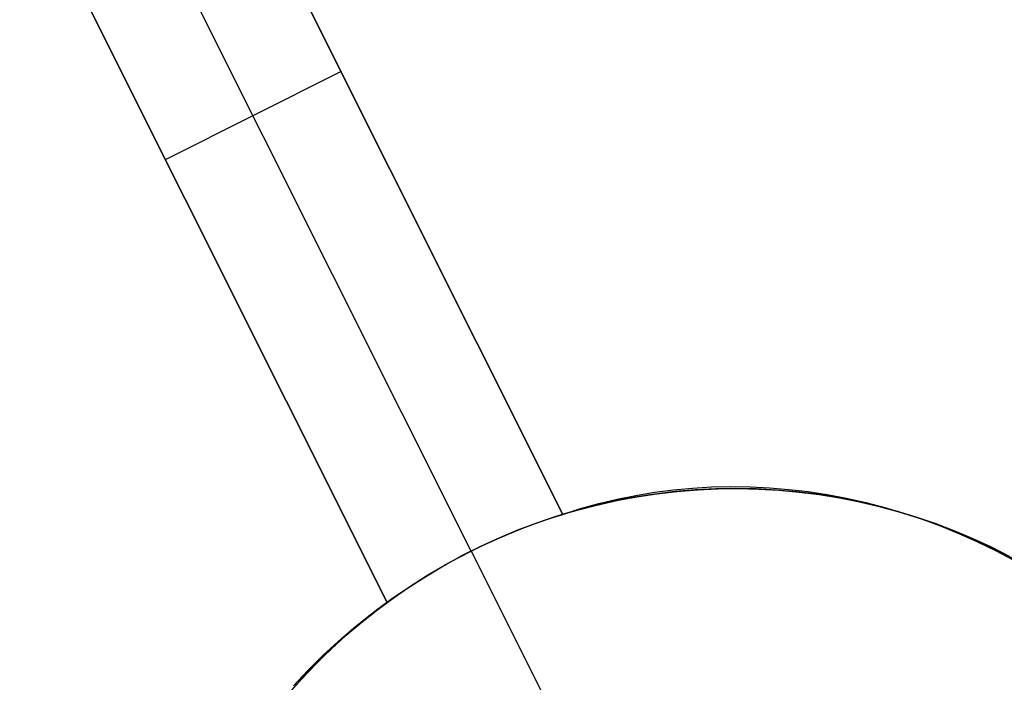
# Model space of a CAD drawing. Header units: millimetres. Extents: x 6239 to 7218, y -13987 to -13139.
# Tile 12 of 256: x 6657.27 to 6662.29, y -13519.97 to -13516.59. Entities that reach past the tile are written whole.
import ezdxf

# ---------------------------------------------------------------- set-up
doc = ezdxf.new("R2010")
doc.units = ezdxf.units.MM
doc.layers.add('color', color=7, linetype='Continuous')

msp = doc.modelspace()

# ---------------------------------------------------------------- linework, layer by layer
at = {"layer": 'color', "color": 254, "true_color": 0xcad1ee}
for p, q in [((6660.0376, -13519.1129, 5.658), (6657.7785, -13514.6053, 10.7)), ((6657.7785, -13514.6053, 13.465), (6660.0376, -13519.1129, 12.9482)), ((6660.0376, -13519.1129, 5.658), (6657.7785, -13514.6053, 10.7)), ((6657.7785, -13514.6053, 13.465), (6660.0376, -13519.1129, 12.9482)), ((6659.5718, -13519.2994, 5.7), (6657.3315, -13514.8293, 10.7)), ((6656.8845, -13515.0534, 10.7), (6659.1436, -13519.5609, 5.658)), ((6659.1436, -13519.5609, 12.5372), (6656.8845, -13515.0534, 13.0485)), ((6656.8845, -13515.0534, 10.7), (6659.1436, -13519.5609, 5.658)), ((6659.1436, -13519.5609, 12.5372), (6656.8845, -13515.0534, 13.0485)), ((6660.0376, -13519.1129, 9.5615), (6658.2886, -13515.6232, 9.5615)), ((6657.4879, -13516.2574, 9.3533), (6659.1436, -13519.5609, 9.3533)), ((6658.014, -13517.3072, 8.179), (6658.9081, -13516.8591, 8.179)), ((6658.9081, -13516.8591, 8.179), (6658.9081, -13516.8591, 13.2205)), ((6658.014, -13517.3072, 8.179), (6658.014, -13517.3072, 12.8067)), ((6660.4094, -13519.016, 13.0942), (6660.5049, -13519.0001, 13.129)), ((6660.4094, -13519.016, 13.0942), (6660.5049, -13519.0001, 13.129)), ((6660.5049, -13519.0001, 13.129), (6660.6012, -13518.9877, 13.163)), ((6660.5049, -13519.0001, 13.129), (6660.6012, -13518.9877, 13.163)), ((6660.6102, -13518.997, -7.3), (6660.5073, -13519.0094, -7.3)), ((6660.6102, -13518.997, -7.3), (6660.5073, -13519.0094, -7.3)), ((6660.5172, -13519.008, 3.1852), (6660.6202, -13518.996, 3.1852)), ((6660.6012, -13518.9877, 13.163), (6660.6982, -13518.9787, 13.1962)), ((6660.6012, -13518.9877, 13.163), (6660.6982, -13518.9787, 13.1962)), ((6660.7134, -13518.9883, -7.3), (6660.6102, -13518.997, -7.3)), ((6660.7134, -13518.9883, -7.3), (6660.6102, -13518.997, -7.3)), ((6660.6202, -13518.996, 3.1852), (6660.7236, -13518.9876, 3.1852)), ((6660.6982, -13518.9787, 13.1962), (6660.7957, -13518.9732, 13.2286)), ((6660.6982, -13518.9787, 13.1962), (6660.7957, -13518.9732, 13.2286)), ((6660.8168, -13518.9831, -7.3), (6660.7134, -13518.9883, -7.3)), ((6660.8168, -13518.9831, -7.3), (6660.7134, -13518.9883, -7.3)), ((6660.7236, -13518.9876, 3.1852), (6660.8272, -13518.9827, 3.1852)), ((6660.7957, -13518.9732, 13.2286), (6660.8936, -13518.9711, 13.26)), ((6660.7957, -13518.9732, 13.2286), (6660.8936, -13518.9711, 13.26)), ((6660.9203, -13518.9814, -7.3), (6660.8168, -13518.9831, -7.3)), ((6660.9203, -13518.9814, -7.3), (6660.8168, -13518.9831, -7.3)), ((6660.8272, -13518.9827, 3.1852), (6660.931, -13518.9815, 3.1852)), ((6660.8936, -13518.9711, 13.26), (6660.9918, -13518.9724, 13.2905)), ((6660.8936, -13518.9711, 13.26), (6660.9918, -13518.9724, 13.2905)), ((6661.0239, -13518.9834, -7.3), (6660.9203, -13518.9814, -7.3)), ((6661.0239, -13518.9834, -7.3), (6660.9203, -13518.9814, -7.3)), ((6660.931, -13518.9815, 3.1852), (6661.0347, -13518.9838, 3.1852)), ((6660.9918, -13518.9724, 13.2905), (6661.0902, -13518.9772, 13.32)), ((6660.9918, -13518.9724, 13.2905), (6661.0902, -13518.9772, 13.32)), ((6661.1273, -13518.9889, -7.3), (6661.0239, -13518.9834, -7.3)), ((6661.1273, -13518.9889, -7.3), (6661.0239, -13518.9834, -7.3)), ((6661.0347, -13518.9838, 3.1852), (6661.1383, -13518.9897, 3.1852)), ((6661.0902, -13518.9772, 13.32), (6661.1887, -13518.9854, 13.3486)), ((6661.0902, -13518.9772, 13.32), (6661.1887, -13518.9854, 13.3486)), ((6661.2305, -13518.998, -7.3), (6661.1273, -13518.9889, -7.3)), ((6661.2305, -13518.998, -7.3), (6661.1273, -13518.9889, -7.3)), ((6661.1383, -13518.9897, 3.1852), (6661.2416, -13518.9992, 3.1852)), ((6661.1887, -13518.9854, 13.3486), (6661.2871, -13518.9971, 13.376)), ((6661.1887, -13518.9854, 13.3486), (6661.2871, -13518.9971, 13.376)), ((6661.3333, -13519.0106, -7.3), (6661.2305, -13518.998, -7.3)), ((6661.3333, -13519.0106, -7.3), (6661.2305, -13518.998, -7.3)), ((6661.2416, -13518.9992, 3.1852), (6661.3445, -13519.0122, 3.1852)), ((6661.2871, -13518.9971, 13.376), (6661.3854, -13519.0122, 13.4024)), ((6661.2871, -13518.9971, 13.376), (6661.3854, -13519.0122, 13.4024)), ((6660.3033, -13519.0446, -7.3), (6660.2023, -13519.0675, -7.3)), ((6660.3033, -13519.0446, -7.3), (6660.2023, -13519.0675, -7.3)), ((6660.2114, -13519.0653, 3.1852), (6660.3126, -13519.0427, 3.1852)), ((6660.2213, -13519.0577, 13.0225), (6660.3148, -13519.0352, 13.0587)), ((6660.2213, -13519.0577, 13.0225), (6660.3148, -13519.0352, 13.0587)), ((6660.405, -13519.0253, -7.3), (6660.3033, -13519.0446, -7.3)), ((6660.405, -13519.0253, -7.3), (6660.3033, -13519.0446, -7.3)), ((6660.3126, -13519.0427, 3.1852), (6660.4146, -13519.0236, 3.1852)), ((6660.3148, -13519.0352, 13.0587), (6660.4094, -13519.016, 13.0942)), ((6660.3148, -13519.0352, 13.0587), (6660.4094, -13519.016, 13.0942)), ((6660.5073, -13519.0094, -7.3), (6660.405, -13519.0253, -7.3)), ((6660.5073, -13519.0094, -7.3), (6660.405, -13519.0253, -7.3)), ((6660.4146, -13519.0236, 3.1852), (6660.5172, -13519.008, 3.1852)), ((6661.4356, -13519.0268, -7.3), (6661.3333, -13519.0106, -7.3)), ((6661.4356, -13519.0268, -7.3), (6661.3333, -13519.0106, -7.3)), ((6661.3445, -13519.0122, 3.1852), (6661.4469, -13519.0288, 3.1852)), ((6661.3854, -13519.0122, 13.4024), (6661.4834, -13519.0306, 13.4277)), ((6661.3854, -13519.0122, 13.4024), (6661.4834, -13519.0306, 13.4277)), ((6661.5372, -13519.0465, -7.3), (6661.4356, -13519.0268, -7.3)), ((6661.5372, -13519.0465, -7.3), (6661.4356, -13519.0268, -7.3)), ((6661.4469, -13519.0288, 3.1852), (6661.5487, -13519.0489, 3.1852)), ((6661.4834, -13519.0306, 13.4277), (6661.5809, -13519.0525, 13.4519)), ((6661.4834, -13519.0306, 13.4277), (6661.5809, -13519.0525, 13.4519)), ((6661.6382, -13519.0697, -7.3), (6661.5372, -13519.0465, -7.3)), ((6661.6382, -13519.0697, -7.3), (6661.5372, -13519.0465, -7.3)), ((6661.5487, -13519.0489, 3.1852), (6661.6497, -13519.0726, 3.1852)), ((6661.5809, -13519.0525, 13.4519), (6661.678, -13519.0776, 13.4749)), ((6661.5809, -13519.0525, 13.4519), (6661.678, -13519.0776, 13.4749)), ((6660.1021, -13519.0939, -7.3), (6660.0029, -13519.1237, -7.3)), ((6660.1021, -13519.0939, -7.3), (6660.0029, -13519.1237, -7.3)), ((6660.0115, -13519.121, 3.1852), (6660.111, -13519.0914, 3.1852)), ((6660.0376, -13519.1129, 12.9482), (6660.1288, -13519.0837, 12.9856)), ((6660.0376, -13519.1129, 12.9482), (6660.1288, -13519.0837, 12.9856)), ((6660.2023, -13519.0675, -7.3), (6660.1021, -13519.0939, -7.3)), ((6660.2023, -13519.0675, -7.3), (6660.1021, -13519.0939, -7.3)), ((6660.111, -13519.0914, 3.1852), (6660.2114, -13519.0653, 3.1852)), ((6660.1288, -13519.0837, 12.9856), (6660.2213, -13519.0577, 13.0225)), ((6660.1288, -13519.0837, 12.9856), (6660.2213, -13519.0577, 13.0225)), ((6661.7382, -13519.0963, -7.3), (6661.6382, -13519.0697, -7.3)), ((6661.7382, -13519.0963, -7.3), (6661.6382, -13519.0697, -7.3)), ((6661.6497, -13519.0726, 3.1852), (6661.7498, -13519.0997, 3.1852)), ((6661.678, -13519.0776, 13.4749), (6661.7744, -13519.1061, 13.4967)), ((6661.678, -13519.0776, 13.4749), (6661.7744, -13519.1061, 13.4967)), ((6661.8373, -13519.1264, -7.3), (6661.7382, -13519.0963, -7.3)), ((6661.8373, -13519.1264, -7.3), (6661.7382, -13519.0963, -7.3)), ((6661.7498, -13519.0997, 3.1852), (6661.849, -13519.1302, 3.1852)), ((6659.816, -13519.1903, 3.1852), (6659.9132, -13519.154, 3.1852)), ((6659.9021, -13519.1578, 5.6785), (6659.9697, -13519.1345, 5.6691)), ((6659.9021, -13519.1578, 5.6785), (6659.9697, -13519.1345, 5.6691)), ((6660.0029, -13519.1237, -7.3), (6659.9048, -13519.1569, -7.3)), ((6660.0029, -13519.1237, -7.3), (6659.9048, -13519.1569, -7.3)), ((6659.9132, -13519.154, 3.1852), (6660.0115, -13519.121, 3.1852)), ((6659.9697, -13519.1345, 5.6691), (6660.0376, -13519.1129, 5.658)), ((6659.9697, -13519.1345, 5.6691), (6660.0376, -13519.1129, 5.658)), ((6660.0376, -13519.1129, 5.658), (6660.0376, -13519.1129, 12.9482)), ((6660.0376, -13519.1129, 5.658), (6660.0376, -13519.1129, 12.9482)), ((6661.7744, -13519.1061, 13.4967), (6661.87, -13519.1379, 13.5172)), ((6661.7744, -13519.1061, 13.4967), (6661.87, -13519.1379, 13.5172)), ((6661.9353, -13519.1599, -7.3), (6661.8373, -13519.1264, -7.3)), ((6661.9353, -13519.1599, -7.3), (6661.8373, -13519.1264, -7.3)), ((6661.849, -13519.1302, 3.1852), (6661.947, -13519.1642, 3.1852)), ((6661.87, -13519.1379, 13.5172), (6661.9648, -13519.1729, 13.5365)), ((6661.87, -13519.1379, 13.5172), (6661.9648, -13519.1729, 13.5365)), ((6659.808, -13519.1935, -7.3), (6659.7124, -13519.2334, -7.3)), ((6659.808, -13519.1935, -7.3), (6659.7124, -13519.2334, -7.3)), ((6659.7202, -13519.23, 3.1852), (6659.816, -13519.1903, 3.1852)), ((6659.7683, -13519.2096, 5.6923), (6659.835, -13519.1829, 5.6863)), ((6659.7683, -13519.2096, 5.6923), (6659.835, -13519.1829, 5.6863)), ((6659.9048, -13519.1569, -7.3), (6659.808, -13519.1935, -7.3)), ((6659.9048, -13519.1569, -7.3), (6659.808, -13519.1935, -7.3)), ((6659.835, -13519.1829, 5.6863), (6659.9021, -13519.1578, 5.6785)), ((6659.835, -13519.1829, 5.6863), (6659.9021, -13519.1578, 5.6785)), ((6662.0321, -13519.1968, -7.3), (6661.9353, -13519.1599, -7.3)), ((6662.0321, -13519.1968, -7.3), (6661.9353, -13519.1599, -7.3)), ((6661.947, -13519.1642, 3.1852), (6662.0438, -13519.2015, 3.1852)), ((6661.9648, -13519.1729, 13.5365), (6662.0586, -13519.2112, 13.5546)), ((6661.9648, -13519.1729, 13.5365), (6662.0586, -13519.2112, 13.5546)), ((6662.1276, -13519.237, -7.3), (6662.0321, -13519.1968, -7.3)), ((6662.1276, -13519.237, -7.3), (6662.0321, -13519.1968, -7.3)), ((6662.0438, -13519.2015, 3.1852), (6662.1392, -13519.2422, 3.1852)), ((6659.7124, -13519.2334, -7.3), (6659.6183, -13519.2766, -7.3)), ((6659.7124, -13519.2334, -7.3), (6659.6183, -13519.2766, -7.3)), ((6659.6257, -13519.273, 3.1852), (6659.7202, -13519.23, 3.1852)), ((6659.6366, -13519.2679, 5.6991), (6659.7021, -13519.2379, 5.6966)), ((6659.6366, -13519.2679, 5.6991), (6659.7021, -13519.2379, 5.6966)), ((6659.7021, -13519.2379, 5.6966), (6659.7683, -13519.2096, 5.6923)), ((6659.7021, -13519.2379, 5.6966), (6659.7683, -13519.2096, 5.6923)), ((6662.0586, -13519.2112, 13.5546), (6662.1512, -13519.2525, 13.5713)), ((6662.0586, -13519.2112, 13.5546), (6662.1512, -13519.2525, 13.5713)), ((6662.2216, -13519.2805, -7.3), (6662.1276, -13519.237, -7.3)), ((6662.2216, -13519.2805, -7.3), (6662.1276, -13519.237, -7.3)), ((6662.1392, -13519.2422, 3.1852), (6662.2332, -13519.2861, 3.1852)), ((6662.1512, -13519.2525, 13.5713), (6662.2427, -13519.297, 13.5868)), ((6662.1512, -13519.2525, 13.5713), (6662.2427, -13519.297, 13.5868)), ((6659.5077, -13519.3325, 5.6991), (6659.5718, -13519.2994, 5.7)), ((6659.5077, -13519.3325, 5.6991), (6659.5718, -13519.2994, 5.7)), ((6659.6183, -13519.2766, -7.3), (6659.5257, -13519.323, -7.3)), ((6659.6183, -13519.2766, -7.3), (6659.5257, -13519.323, -7.3)), ((6659.5329, -13519.3193, 3.1852), (6659.6257, -13519.273, 3.1852)), ((6659.5718, -13519.2994, 5.7), (6659.6366, -13519.2679, 5.6991)), ((6659.5718, -13519.2994, 5.7), (6659.6366, -13519.2679, 5.6991)), ((6659.5718, -13519.2994, -7.3), (6660.3558, -13520.8639, -7.3)), ((6659.5718, -13519.2994, 5.7), (6659.5718, -13519.2994, -7.3)), ((6662.314, -13519.3271, -7.3), (6662.2216, -13519.2805, -7.3)), ((6662.314, -13519.3271, -7.3), (6662.2216, -13519.2805, -7.3)), ((6662.2332, -13519.2861, 3.1852), (6662.3256, -13519.3333, 3.1852)), ((6662.2427, -13519.297, 13.5868), (6662.3328, -13519.3446, 13.6009)), ((6662.2427, -13519.297, 13.5868), (6662.3328, -13519.3446, 13.6009)), ((6659.5257, -13519.323, -7.3), (6659.4347, -13519.3726, -7.3)), ((6659.5257, -13519.323, -7.3), (6659.4347, -13519.3726, -7.3)), ((6659.4416, -13519.3687, 3.1852), (6659.5329, -13519.3193, 3.1852)), ((6659.4445, -13519.367, 5.6966), (6659.5077, -13519.3325, 5.6991)), ((6659.4445, -13519.367, 5.6966), (6659.5077, -13519.3325, 5.6991)), ((6659.3209, -13519.4405, 5.6863), (6659.3822, -13519.4031, 5.6923)), ((6659.3209, -13519.4405, 5.6863), (6659.3822, -13519.4031, 5.6923)), ((6659.4347, -13519.3726, -7.3), (6659.3456, -13519.4252, -7.3)), ((6659.4347, -13519.3726, -7.3), (6659.3456, -13519.4252, -7.3)), ((6659.3522, -13519.4212, 3.1852), (6659.4416, -13519.3687, 3.1852)), ((6659.3822, -13519.4031, 5.6923), (6659.4445, -13519.367, 5.6966)), ((6659.3822, -13519.4031, 5.6923), (6659.4445, -13519.367, 5.6966)), ((6659.3456, -13519.4252, -7.3), (6659.2583, -13519.481, -7.3)), ((6659.3456, -13519.4252, -7.3), (6659.2583, -13519.481, -7.3)), ((6659.2606, -13519.4793, 5.6785), (6659.3209, -13519.4405, 5.6863)), ((6659.2606, -13519.4793, 5.6785), (6659.3209, -13519.4405, 5.6863)), ((6659.2646, -13519.4768, 3.1852), (6659.3522, -13519.4212, 3.1852)), ((6659.2583, -13519.481, -7.3), (6659.173, -13519.5397, -7.3)), ((6659.2583, -13519.481, -7.3), (6659.173, -13519.5397, -7.3)), ((6659.179, -13519.5354, 3.1852), (6659.2646, -13519.4768, 3.1852)), ((6659.2015, -13519.5195, 5.6691), (6659.2606, -13519.4793, 5.6785)), ((6659.2015, -13519.5195, 5.6691), (6659.2606, -13519.4793, 5.6785)), ((6659.173, -13519.5397, -7.3), (6659.0897, -13519.6013, -7.3)), ((6659.173, -13519.5397, -7.3), (6659.0897, -13519.6013, -7.3)), ((6659.0954, -13519.5969, 3.1852), (6659.179, -13519.5354, 3.1852)), ((6659.1436, -13519.5609, 5.658), (6659.2015, -13519.5195, 5.6691)), ((6659.1436, -13519.5609, 5.658), (6659.2015, -13519.5195, 5.6691)), ((6659.0897, -13519.6013, -7.3), (6659.0087, -13519.6657, -7.3)), ((6659.0897, -13519.6013, -7.3), (6659.0087, -13519.6657, -7.3)), ((6659.0141, -13519.6613, 3.1852), (6659.0954, -13519.5969, 3.1852)), ((6659.0576, -13519.624, 12.4921), (6659.1436, -13519.5609, 12.5372)), ((6659.0576, -13519.624, 12.4921), (6659.1436, -13519.5609, 12.5372)), ((6659.1436, -13519.5609, 12.5372), (6659.1436, -13519.5609, 5.658)), ((6659.1436, -13519.5609, 12.5372), (6659.1436, -13519.5609, 5.658)), ((6658.9742, -13519.6902, 12.4469), (6659.0576, -13519.624, 12.4921)), ((6658.9742, -13519.6902, 12.4469), (6659.0576, -13519.624, 12.4921)), ((6658.8933, -13519.7594, 12.4017), (6658.9742, -13519.6902, 12.4469)), ((6658.8933, -13519.7594, 12.4017), (6658.9742, -13519.6902, 12.4469)), ((6659.0087, -13519.6657, -7.3), (6658.9299, -13519.733, -7.3)), ((6659.0087, -13519.6657, -7.3), (6658.9299, -13519.733, -7.3)), ((6658.935, -13519.7284, 3.1852), (6659.0141, -13519.6613, 3.1852)), ((6658.9299, -13519.733, -7.3), (6658.8534, -13519.8028, -7.3)), ((6658.9299, -13519.733, -7.3), (6658.8534, -13519.8028, -7.3)), ((6658.8583, -13519.7983, 3.1852), (6658.935, -13519.7284, 3.1852)), ((6658.8534, -13519.8028, -7.3), (6658.7795, -13519.8753, -7.3)), ((6658.8534, -13519.8028, -7.3), (6658.7795, -13519.8753, -7.3)), ((6658.784, -13519.8707, 3.1852), (6658.8583, -13519.7983, 3.1852)), ((6658.8151, -13519.8317, 12.3564), (6658.8933, -13519.7594, 12.4017)), ((6658.8151, -13519.8317, 12.3564), (6658.8933, -13519.7594, 12.4017)), ((6658.7397, -13519.9069, 12.3111), (6658.8151, -13519.8317, 12.3564)), ((6658.7397, -13519.9069, 12.3111), (6658.8151, -13519.8317, 12.3564)), ((6658.6671, -13519.9849, 12.266), (6658.7397, -13519.9069, 12.3111)), ((6658.6671, -13519.9849, 12.266), (6658.7397, -13519.9069, 12.3111)), ((6658.7795, -13519.8753, -7.3), (6658.708, -13519.9503, -7.3)), ((6658.7795, -13519.8753, -7.3), (6658.708, -13519.9503, -7.3)), ((6658.7123, -13519.9457, 3.1852), (6658.784, -13519.8707, 3.1852)), ((6658.708, -13519.9503, -7.3), (6658.6393, -13520.0277, -7.3)), ((6658.708, -13519.9503, -7.3), (6658.6393, -13520.0277, -7.3)), ((6658.6433, -13520.0231, 3.1852), (6658.7123, -13519.9457, 3.1852))]:
    msp.add_line(p, q, dxfattribs=at)

doc.saveas('drawing.dxf')
